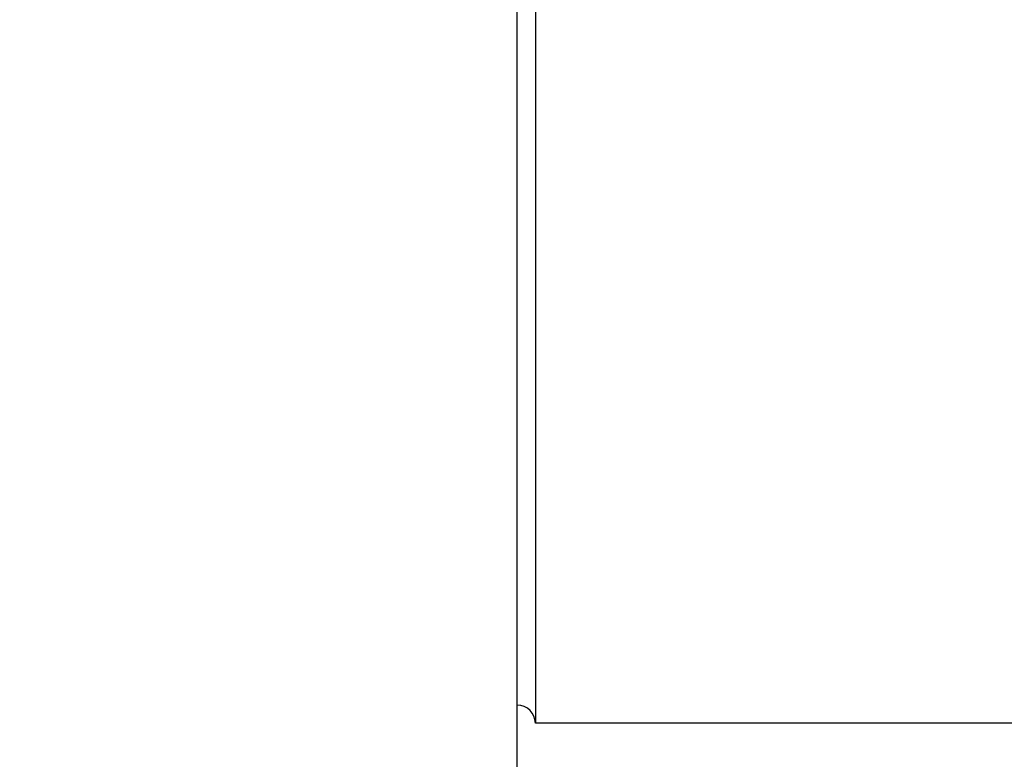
# Model space of a CAD drawing. Extents: x 19 to 174, y 58 to 139.
# Tile 4 of 52: x 133 to 147, y 81 to 91. Entities that reach past the tile are written whole.
import ezdxf

# ---------------------------------------------------------------- set-up
doc = ezdxf.new("R2010")
doc.units = 0
doc.header["$LTSCALE"] = 5
doc.header["$MEASUREMENT"] = 0
doc.layers.add('DIM', color=4, linetype='CONTINUOUS')
doc.layers.add('MAIN', color=7, linetype='CONTINUOUS')
doc.styles.add('DIM-7', font='SIMPLEX.shx', dxfattribs={"width": 0.7, "bigfont": 'chineset.shx'})
doc.dimstyles.new('CNS', dxfattribs={"dimtxt": 3.5, "dimasz": 2.5, "dimexe": 1, "dimexo": 1.5, "dimgap": 0.09, "dimtad": 0, "dimdsep": 46, "dimtxsty": 'DIM-7', "dimcen": 0.09, "dimclrd": 1, "dimclre": 1, "dimclrt": 4, "dimadec": 0, "dimazin": 0, "dimtfac": 1, "dimtix": 1, "dimtmove": 2, "dimatfit": 3, "dimfxl": 1, "dimtvp": 0.971429, "dimtolj": 1, "dimarcsym": 0})

# ---------------------------------------------------------------- blocks, each defined once
blk = doc.blocks.new('*D1')
at = {"layer": 'DIM', "color": 7, "linetype": 'Continuous', "lineweight": -2, "transparency": 16777216}
for p, q in [((164.215, 81.14), (164.215, 57.546)), ((130.215, 71.14), (130.215, 57.546)), ((132.215, 58.346), (162.215, 58.346))]:
    blk.add_line(p, q, dxfattribs=at)
at = {"layer": 'DIM', "color": 7, "linetype": 'Continuous', "transparency": 16777216}
for points in [[(132.215, 58.679), (132.215, 58.012), (130.215, 58.346)], [(162.215, 58.679), (162.215, 58.012), (164.215, 58.346)]]:
    blk.add_solid(points, dxfattribs=at)
at = {"layer": 'DIM', "color": 7, "linetype": 'Continuous', "transparency": 16777216, "insert": (147.215, 60.386), "char_height": 2.8, "attachment_point": 5, "style": 'DIM-7'}
blk.add_mtext('\\A1;34', dxfattribs=at)

msp = doc.modelspace()

# ---------------------------------------------------------------- linework, layer by layer
at = {"layer": 'MAIN', "color": 7, "linetype": 'Continuous'}
for p, q in [((140.215, 72.34), (140.215, 116.34)), ((140.465, 107.34), (140.465, 81.34)), ((163.215, 81.34), (140.465, 81.34))]:
    msp.add_line(p, q, dxfattribs=at)
msp.add_arc((140.215, 81.34), 0.25, 0, 90, dxfattribs=at)

# ---------------------------------------------------------------- dimensions: what is measured, and where the dimension line sits
at = {"layer": 'DIM', "color": 7, "linetype": 'Continuous'}
dim = msp.add_linear_dim(base=(164.215, 58.346), p1=(130.215, 72.34), p2=(164.215, 82.34), dimstyle='CNS', override={"dimscale": 0.8, "dimgap": 0.8, "dimtad": 1, "dimclrd": 7, "dimclre": 7, "dimclrt": 7, "dimtol": 0, "dimlim": 0, "dimtp": -0.009, "dimtm": 0.025, "dimtfac": 0.6, "dimtdec": 3, "dimtmove": 1}, dxfattribs=at)
dim.commit()
dim.dimension.update_dxf_attribs({"geometry": '*D1', "text_midpoint": (147.215, 60.386)})

doc.saveas('drawing.dxf')
